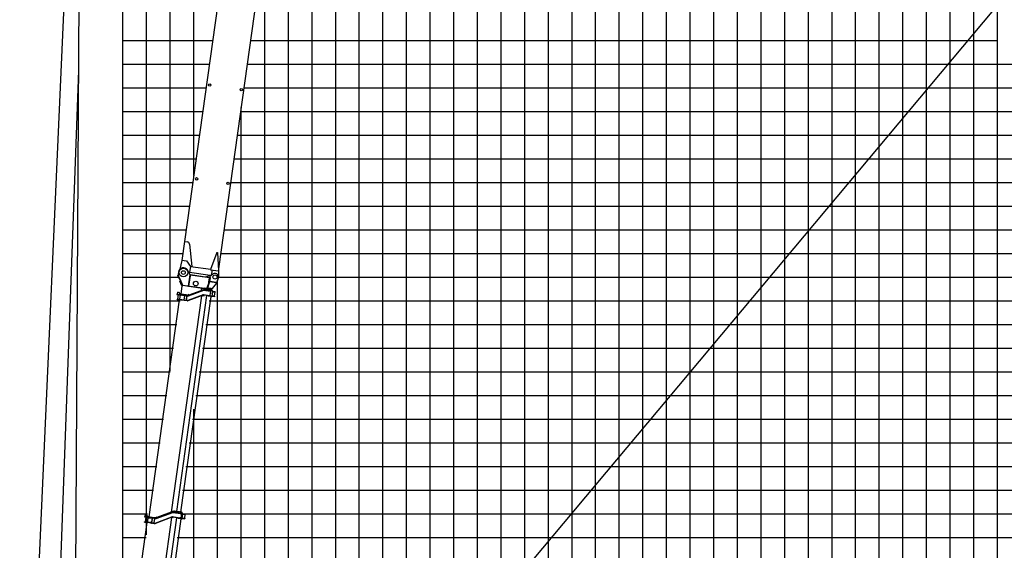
# Model space of a CAD drawing. Extents: x -435160 to 60202, y -141577 to 51651.
# Tile 33 of 41: x -67564 to -25906, y -92751 to -70327. Entities that reach past the tile are written whole.
import ezdxf

# ---------------------------------------------------------------- set-up
doc = ezdxf.new("R2010")
doc.units = 0
doc.layers.get('0').update_dxf_attribs({"linetype": 'CONTINUOUS'})

msp = doc.modelspace()

# ---------------------------------------------------------------- linework, layer by layer
at = {"color": 252, "linetype": 'Continuous'}
for p, q in [((-26195.598487, -118208.801041), (-26195.598487, 31791.198959)), ((-29195.598487, -118208.801041), (-29195.598487, 23791.198959)), ((-28195.598487, -118208.801041), (-28195.598487, 23791.198959)), ((-27195.598487, -118208.801041), (-27195.598487, 23791.198959)), ((-30195.598487, -118208.801041), (-30195.598487, 19037.277001)), ((-31195.598487, -118208.801041), (-31195.598487, 18487.123078)), ((-32195.598487, -118208.801041), (-32195.598487, 15093.760379)), ((-34195.598487, -118208.801041), (-34195.598487, 8938.375149)), ((-35195.598487, -118208.801041), (-35195.598487, 5860.807139)), ((-36195.598487, -118208.801041), (-36195.598487, 2783.114524)), ((-37195.598487, -118208.801041), (-37195.598487, -332.910237)), ((-38195.598487, -118208.801041), (-38195.598487, -3668.523525)), ((-39195.598487, -118208.801041), (-39195.598487, -7004.136813)), ((-40195.598487, -118208.801041), (-40195.598487, -10195.414041)), ((-41195.598487, -118208.801041), (-41195.598487, -13273.106655)), ((-42195.598487, -118208.801041), (-42195.598487, -16350.79927)), ((-44195.598487, -118208.801041), (-44195.598487, -22506.293135)), ((-45195.598487, -118208.801041), (-45195.598487, -25583.985749)), ((-46195.598487, -118208.801041), (-46195.598487, -28661.721768)), ((-47195.598487, -118208.801041), (-47195.598487, -31739.414383)), ((-48195.598487, -118208.801041), (-48195.598487, -34817.00915)), ((-49195.598487, -118208.801041), (-49195.598487, -37894.701765)), ((-50195.598487, -118208.801041), (-50195.598487, -40972.394379)), ((-51195.598487, -118208.801041), (-51195.598487, -44050.058001)), ((-52195.598487, -118208.801041), (-52195.598487, -47127.745288)), ((-54195.598487, -118208.801041), (-54195.598487, -51989.292334)), ((-55195.598487, -118208.801041), (-55195.598487, -54048.888898)), ((-56195.598487, -118208.801041), (-56195.598487, -59813.107548)), ((-62195.598487, -92093.930651), (-62195.598487, -60208.801041)), ((-61195.598487, -85186.936252), (-61195.598487, -60208.801041)), ((-60195.598487, -76907.430933), (-60195.598487, -60208.801041)), ((-57195.598487, -118208.801041), (-57195.598487, -66928.477685)), ((-63195.598487, -71208.801041), (-59394.704625, -71208.801041)), ((-57797.15867, -71208.801041), (-26195.598487, -71208.801041)), ((-63195.598487, -72208.801041), (-59535.249159, -72208.801041)), ((-57937.703203, -72208.801041), (46804.401513, -72208.801041)), ((-63195.598487, -73208.801041), (-59675.789985, -73208.801041)), ((-58078.244029, -73208.801041), (46804.401513, -73208.801041)), ((-58195.598487, -115983.800512), (-58195.598487, -74043.821446)), ((-63195.598487, -74208.801041), (-59816.330812, -74208.801041)), ((-58218.784856, -74208.801041), (46804.401513, -74208.801041)), ((-63195.598487, -75208.801041), (-59956.871638, -75208.801041)), ((-58359.325683, -75208.801041), (46804.401513, -75208.801041)), ((-63195.598487, -76208.801041), (-60097.412465, -76208.801041)), ((-58499.866509, -76208.801041), (46804.401513, -76208.801041)), ((-63195.598487, -77208.801041), (-60237.953291, -77208.801041)), ((-58640.407336, -77208.801041), (46804.401513, -77208.801041)), ((-63195.598487, -79208.801041), (-60519.034944, -79208.801041)), ((-58921.488989, -79208.801041), (46804.401513, -79208.801041)), ((-63195.598487, -80208.801041), (-60659.575771, -80208.801041)), ((-59062.029815, -80208.801041), (46804.401513, -80208.801041)), ((-63195.598487, -81208.801041), (-60800.116597, -81208.801041)), ((-59144.401843, -81208.801041), (46804.401513, -81208.801041)), ((-59195.598487, -115983.800512), (-59195.598487, -81340.560155)), ((-63195.598487, -82208.801041), (-60777.048879, -82208.801041)), ((-59552.127529, -82208.801041), (46804.401513, -82208.801041)), ((-63195.598487, -83208.801041), (-60917.589714, -83208.801041)), ((-59692.668363, -83208.801041), (46804.401513, -83208.801041)), ((-63195.598487, -84208.801041), (-61058.130548, -84208.801041)), ((-59833.209198, -84208.801041), (46804.401513, -84208.801041)), ((-63195.598487, -85208.801041), (-61198.671383, -85208.801041)), ((-59973.750033, -85208.801041), (46804.401513, -85208.801041)), ((-63195.598487, -86208.801041), (-61339.212218, -86208.801041)), ((-60114.290867, -86208.801041), (46804.401513, -86208.801041)), ((-60195.598487, -113972.648951), (-60195.598487, -86787.334819)), ((-63195.598487, -87208.801041), (-61479.753052, -87208.801041)), ((-60254.831702, -87208.801041), (46804.401513, -87208.801041)), ((-63195.598487, -89208.801041), (-61760.834722, -89208.801041)), ((-60535.913371, -89208.801041), (46804.401513, -89208.801041)), ((-63195.598487, -90208.801041), (-61901.375557, -90208.801041)), ((-60676.454206, -90208.801041), (46804.401513, -90208.801041)), ((-63195.598487, -91208.801041), (-62162.086115, -91208.801041)), ((-60759.436586, -91208.801041), (46804.401513, -91208.801041)), ((-63195.598487, -92208.801041), (-62211.742468, -92208.801041)), ((-60899.977421, -92208.801041), (46804.401513, -92208.801041))]:
    msp.add_line(p, q, dxfattribs=at)
at = {"color": 14, "linetype": 'Continuous'}
for p, q in [((-33195.598487, -118208.801041), (-33195.598487, 12016.067764)), ((-43195.598487, -118208.801041), (-43195.598487, -19428.60052)), ((-53195.598487, -118208.801041), (-53195.598487, -49777.203457)), ((-63195.598487, -99209.300373), (-63195.598487, -58604.503245)), ((-63195.598487, -78208.801041), (-60378.494118, -78208.801041)), ((-58780.948162, -78208.801041), (46804.401513, -78208.801041)), ((-63195.598487, -88208.801041), (-61620.293887, -88208.801041)), ((-60395.372537, -88208.801041), (46804.401513, -88208.801041))]:
    msp.add_line(p, q, dxfattribs=at)
at = {"color": 151, "linetype": 'Continuous'}
for p, q in [((-64998.459046, -59566.779867), (-65312.846123, -113536.022188)), ((-65249.123199, -59646.370728), (-67564.382553, -111665.273236)), ((-25003.494936, -68288.319422), (-61001.073212, -111188.562826)), ((-65073.662405, -72476.560828), (-66577.749033, -113737.67265)), ((-61136.21124, -91137.728606), (-59852.10928, -82000.868401)), ((-60922.62985, -91112.554557), (-59640.149725, -81987.234303)), ((-60914.195591, -81934.40728), (-60548.643778, -81985.782237)), ((-60911.968855, -81918.563229), (-60882.260813, -81922.738422)), ((-60890.622273, -81852.894515), (-60898.415933, -81908.34929)), ((-60898.415933, -81908.34929), (-60888.203372, -81921.90325)), ((-60877.069524, -81842.681804), (-60890.622273, -81852.894515)), ((-60859.730847, -81942.061801), (-60887.565467, -82140.115414)), ((-60855.125229, -81942.709078), (-60882.959849, -82140.762692)), ((-60882.260813, -81922.738422), (-60546.417042, -81969.938186)), ((-60877.069524, -81842.681804), (-60844.390202, -81847.274583)), ((-60844.390202, -81847.274583), (-60793.324504, -81915.041053)), ((-60829.197428, -81948.372143), (-60828.919151, -81946.392102)), ((-60829.197428, -81948.372143), (-60779.684024, -81955.330798)), ((-60770.884998, -81956.567421), (-60797.327887, -82144.718354)), ((-60796.107966, -81934.846415), (-60793.324504, -81915.041053)), ((-60783.357549, -82131.534343), (-60761.089853, -81973.091452)), ((-60779.711887, -81955.52905), (-60779.377716, -81953.151297)), ((-60779.684024, -81955.330798), (-60730.170621, -81962.289453)), ((-60771.580863, -81961.518761), (-60573.412398, -81989.369523)), ((-60771.003322, -81964.592917), (-60761.100642, -81965.984648)), ((-60768.379985, -81938.743328), (-60766.431528, -81924.879338)), ((-60506.981769, -81961.342623), (-60766.431528, -81924.879338)), ((-60759.698122, -81963.188772), (-60761.089853, -81973.091452)), ((-60749.332938, -91136.909849), (-59468.940409, -82026.443617)), ((-60730.170621, -81962.289453), (-60729.892344, -81960.309412)), ((-60600.272876, -82180.491755), (-60572.438256, -81982.438141)), ((-60548.643778, -81985.782237), (-60524.098617, -81989.231834)), ((-60521.871881, -81973.387783), (-60546.417042, -81969.938186)), ((-60524.098617, -81989.231834), (-60473.5263, -81996.33931)), ((-60521.871881, -81973.387783), (-60471.299564, -81980.495259)), ((-60510.346557, -82172.933524), (-60487.243855, -82008.549262)), ((-60506.981769, -81961.342623), (-60457.468366, -81968.301278)), ((-60503.326202, -82185.028011), (-60477.161762, -81998.858347)), ((-60499.159389, -81992.736814), (-60487.243855, -82008.549262)), ((-60487.342546, -82008.418272), (-60485.688507, -81996.649174)), ((-60485.688507, -81996.649174), (-60483.428981, -81994.947579)), ((-60485.688507, -81996.649174), (-60455.980465, -82000.824367)), ((-60471.29592, -81980.495771), (-60445.597552, -81984.107441)), ((-60446.51542, -81994.076719), (-60466.354629, -81991.2885)), ((-60458.805392, -82190.83878), (-59810.068753, -81949.790343)), ((-59807.282667, -81957.288402), (-60456.019326, -82198.336836)), ((-60447.628702, -82001.99813), (-60455.980465, -82000.824367)), ((-59803.800069, -81966.66316), (-60452.536727, -82207.711595)), ((-60401.329257, -81946.605086), (-60448.313311, -81963.706722)), ((-60448.313311, -81963.706722), (-60440.853, -81984.204742)), ((-60393.804836, -81967.278516), (-60440.047028, -81984.109686)), ((-60435.870808, -81983.058352), (-59787.247465, -81742.97399)), ((-60432.399759, -81992.436395), (-59783.776416, -81752.352033)), ((-60431.927124, -81992.50282), (-59783.303761, -81752.41846)), ((-60429.148969, -82000.004712), (-59780.525795, -81759.921558)), ((-60401.329257, -81946.605086), (-60393.804836, -81967.278516)), ((-60398.936813, -81953.176321), (-59738.297172, -81711.776643)), ((-60385.390392, -81947.630931), (-60385.478733, -81948.259514)), ((-60384.214211, -81947.796233), (-60385.390392, -81947.630931)), ((-59852.10928, -82000.868401), (-59809.436646, -81984.648694)), ((-59809.436646, -81984.648694), (-59758.243641, -81991.843402)), ((-59529.611309, -82002.769464), (-59794.04986, -81965.60505)), ((-59528.219578, -81992.866784), (-59792.658129, -81955.702369)), ((-59791.544675, -81947.779729), (-59535.118204, -81983.818119)), ((-59774.69047, -81759.292012), (-59508.814625, -81796.658425)), ((-59472.549786, -81793.67601), (-59774.050882, -81751.302795)), ((-59498.297361, -81779.959149), (-59772.659151, -81741.400114)), ((-59603.268853, -81724.813265), (-59714.178401, -81709.225944)), ((-59605.993097, -81744.626949), (-59606.052315, -81744.618626)), ((-59597.947243, -81715.462893), (-59604.905898, -81764.976296)), ((-59599.338974, -81725.365573), (-59603.209635, -81724.821587)), ((-59452.460524, -81735.909718), (-59597.947243, -81715.462893)), ((-59586.652279, -81995.184317), (-59586.599082, -81995.191794)), ((-59576.10182, -82009.903807), (-59585.342477, -81996.416195)), ((-59445.973973, -82029.671339), (-59573.107143, -82011.803937)), ((-59536.342936, -81992.532538), (-59535.006757, -81983.025133)), ((-59507.978898, -81987.6323), (-59535.118204, -81983.818119)), ((-59528.080438, -81991.876753), (-59529.750446, -82003.759475)), ((-59502.472002, -82006.583645), (-59529.611309, -82002.769464)), ((-59501.080271, -81996.680964), (-59528.219578, -81992.866784)), ((-59492.747057, -81799.926159), (-59518.772357, -81985.105793)), ((-59508.814625, -81796.658425), (-59481.675318, -81800.472606)), ((-59507.978898, -81987.6323), (-59498.819651, -81988.919548)), ((-59498.819651, -81988.919548), (-59503.947612, -81996.277986)), ((-59492.79538, -82007.943606), (-59502.472002, -82006.583645)), ((-59488.182129, -81998.49368), (-59501.080271, -81996.680964)), ((-59498.819651, -81988.919548), (-59486.642174, -81902.272301)), ((-59498.297361, -81779.959149), (-59471.158055, -81783.77333)), ((-59492.79538, -82007.943606), (-59488.460406, -82000.473721)), ((-59488.460406, -82000.473721), (-59488.182129, -81998.49368)), ((-59484.971827, -81890.387163), (-59472.516071, -81801.759854)), ((-59481.675318, -81800.472606), (-59472.516071, -81801.759854)), ((-59472.516071, -81801.759854), (-59475.417127, -81793.273032)), ((-59459.651643, -81795.488726), (-59472.549786, -81793.67601)), ((-59461.481432, -81785.13329), (-59471.158055, -81783.77333)), ((-59461.481432, -81785.13329), (-59459.373364, -81793.508665)), ((-59459.651643, -81795.488726), (-59459.373364, -81793.508665)), ((-59408.802863, -81785.972639), (-59449.754143, -81737.431543)), ((-59442.544035, -82028.711109), (-59442.609294, -82028.701938)), ((-59438.104914, -81748.025543), (-59441.180151, -81747.593346)), ((-59407.682912, -81790.037707), (-59440.754702, -82025.355722)), ((-59439.362971, -82015.453041), (-59326.87349, -82031.262407)), ((-59437.136235, -81999.60899), (-59324.646753, -82015.418355)), ((-59435.187778, -81985.744999), (-59323.283367, -82001.472138)), ((-59412.920082, -81827.302108), (-59301.015671, -81843.029247)), ((-59410.971622, -81813.438098), (-59298.482141, -81829.247463)), ((-59408.744889, -81797.594066), (-59287.69452, -81814.606586)), ((-59319.08875, -82002.061653), (-59334.900009, -82013.977354)), ((-59318.312602, -82032.465561), (-59326.87349, -82031.262407)), ((-59316.085866, -82016.621509), (-59324.646753, -82015.418355)), ((-59323.283367, -82001.472138), (-59319.08875, -82002.061653)), ((-59318.340456, -82017.314233), (-59320.288913, -82031.178223)), ((-59319.961406, -82000.929424), (-59297.971987, -81844.466574)), ((-59319.08875, -82002.061653), (-59296.821053, -81843.618762)), ((-59316.085866, -82016.621509), (-59318.312602, -82032.465561)), ((-59296.821053, -81843.618762), (-59308.735396, -81827.806462)), ((-59301.015671, -81843.029247), (-59296.821053, -81843.618762)), ((-59298.482141, -81829.247463), (-59289.921254, -81830.450617)), ((-59291.897567, -81829.1633), (-59289.949107, -81815.299289)), ((-59289.921254, -81830.450617), (-59287.69452, -81814.606586)), ((-62089.967718, -91342.328671), (-60799.833072, -82162.543674)), ((-60898.859879, -82148.626364), (-60897.468148, -82138.723683)), ((-60898.859879, -82148.626364), (-60750.319669, -82169.502329)), ((-60897.468148, -82138.723683), (-60748.927938, -82159.599649)), ((-60856.753771, -82144.445716), (-60855.640317, -82136.523076)), ((-60855.640317, -82136.523076), (-60806.126914, -82143.481731)), ((-60807.351645, -82152.19615), (-60806.015467, -82142.688744)), ((-60806.126914, -82143.481731), (-60756.61351, -82150.440386)), ((-60796.632021, -82139.767014), (-60598.463556, -82167.617775)), ((-60795.229501, -82136.971137), (-60785.326821, -82138.362868)), ((-60783.357549, -82131.534343), (-60784.74928, -82141.437024)), ((-60757.726965, -82158.363026), (-60756.61351, -82150.440386)), ((-60750.458806, -82170.49234), (-60748.788628, -82158.60841)), ((-60467.16004, -82209.29782), (-60750.319669, -82169.502329)), ((-60748.927938, -82159.599649), (-60465.768309, -82199.395139)), ((-60532.93538, -82189.955423), (-60510.346557, -82172.933524)), ((-60512.131396, -82184.800107), (-60510.477527, -82173.032217)), ((-60512.131396, -82184.800107), (-60505.32223, -82193.836198)), ((-60512.131396, -82184.800107), (-60482.423354, -82188.9753)), ((-60464.654855, -82191.472499), (-60482.423354, -82188.9753))]:
    msp.add_line(p, q, dxfattribs=at)
at = {"color": 41, "linetype": 'Continuous'}
for p, q in [((-57507.05776, -69144.599313), (-59153.400397, -80858.936547)), ((-59177.347823, -69662.200561), (-60587.829583, -79698.300356)), ((-60597.431758, -79701.980273), (-60709.449786, -80499.030008)), ((-60597.431758, -79701.980273), (-60467.694555, -79720.213647)), ((-60382.213521, -79808.399919), (-60281.486025, -80750.298817)), ((-59227.600391, -80165.978393), (-59485.496164, -80887.176065)), ((-59227.70464, -80166.169857), (-59197.997807, -80170.34488)), ((-59198.010748, -80170.102267), (-59149.922908, -80934.11774)), ((-60709.392253, -80498.549429), (-60788.583277, -80873.109849)), ((-60708.063492, -80489.16601), (-60504.769149, -80517.737165)), ((-60504.822022, -80518.181525), (-60336.465047, -80753.910155)), ((-60340.167393, -80752.898716), (-60374.960666, -81000.465729)), ((-60340.167393, -80752.898716), (-59480.746244, -80873.682474)), ((-60384.932258, -80999.559974), (-60402.547107, -81018.21904)), ((-60384.860928, -80999.074337), (-59503.54799, -81122.934786)), ((-59483.605111, -80873.280687), (-59486.25538, -80892.13833)), ((-59486.25538, -80892.13833), (-59149.566902, -80939.456807)), ((-59444.120491, -81131.18816), (-59411.991079, -80902.575497)), ((-59149.559246, -80939.402439), (-59152.524666, -81200.470168))]:
    msp.add_line(p, q, dxfattribs=at)
at = {"color": 102, "linetype": 'Continuous'}
for p, q in [((-60868.74949, -81134.331391), (-60854.085812, -81127.932225)), ((-60813.508694, -81260.91737), (-60868.74949, -81134.331391)), ((-60842.387432, -80985.164317), (-60860.479935, -81113.899166)), ((-60860.479935, -81113.899166), (-60854.313113, -81128.032163)), ((-60854.164625, -81127.966752), (-60856.634573, -81122.464474)), ((-60798.844843, -81254.516976), (-60854.085812, -81127.932225)), ((-60814.721784, -81215.834699), (-60850.765362, -81135.539899)), ((-60810.001193, -81228.952096), (-60809.86647, -81227.993497)), ((-60809.488376, -81230.127425), (-60808.978269, -81230.199116)), ((-60808.112987, -81232.339894), (-60808.549378, -81232.278563)), ((-60354.212053, -81104.264271), (-60460.317362, -80913.892138)), ((-60421.293421, -81581.573005), (-60354.212053, -81104.264271)), ((-60344.309372, -81105.656002), (-60373.535723, -81313.612296)), ((-60364.726797, -81294.043581), (-60341.708189, -81130.257679)), ((-60344.309372, -81105.656002), (-60354.212053, -81104.264271)), ((-60346.814555, -81123.481303), (-60341.708189, -81130.257679)), ((-59531.823439, -81238.020834), (-60346.814555, -81123.481303)), ((-60339.759732, -81116.393688), (-60346.536108, -81121.500053)), ((-59538.601023, -81243.12703), (-60341.708189, -81130.257679)), ((-59536.652566, -81229.263039), (-60339.759732, -81116.393688)), ((-59705.586468, -81195.422652), (-59504.909956, -81132.741415)), ((-59705.586468, -81195.422652), (-59697.075518, -81206.717064)), ((-59529.318256, -81220.195534), (-59554.698489, -81400.785275)), ((-59540.612668, -81228.706483), (-59529.318256, -81220.195534)), ((-59531.544993, -81236.039585), (-59536.652566, -81229.263039)), ((-59507.532854, -81223.257272), (-59532.902215, -81403.769654)), ((-59529.318256, -81220.195534), (-59507.532854, -81223.257272)), ((-59505.445257, -81208.403251), (-59522.386875, -81221.169676)), ((-59515.642395, -81388.7391), (-59492.678833, -81225.344869)), ((-59507.532854, -81223.257272), (-59493.615544, -81124.230465)), ((-59507.532854, -81223.257272), (-59492.678833, -81225.344869)), ((-59495.007275, -81134.133146), (-59504.909956, -81132.741415)), ((-59504.909956, -81132.741415), (-59496.399006, -81144.035827)), ((-59493.615544, -81124.230465), (-59444.10214, -81131.189121)), ((-60806.974662, -81275.893377), (-60813.508694, -81260.91737)), ((-60802.814435, -81285.595106), (-60767.714595, -81366.368682)), ((-60792.309624, -81269.49315), (-60798.844843, -81254.516976)), ((-60680.453785, -81525.815485), (-60792.309624, -81269.49315)), ((-60788.018135, -81277.313739), (-60703.666081, -81472.622709)), ((-60767.69615, -81366.360166), (-60787.859651, -81375.159362)), ((-60715.329911, -81541.361984), (-60787.859651, -81375.159362)), ((-60754.728597, -81395.615148), (-60754.896756, -81395.688883)), ((-60748.328389, -81410.280184), (-60748.497759, -81410.353769)), ((-60748.328389, -81410.280184), (-60748.496381, -81410.35273)), ((-60737.713516, -81928.915391), (-60688.59367, -81579.409525)), ((-60688.677597, -81580.006697), (-60710.462999, -81576.944958)), ((-60672.784618, -81581.885294), (-60688.628669, -81579.658558)), ((-60677.814273, -81532.479387), (-60668.103658, -81554.963961)), ((-60677.814273, -81532.479387), (-60668.102619, -81554.965339)), ((-60672.59703, -81554.333691), (-60668.983859, -81554.841489)), ((-59747.445017, -81694.453603), (-60670.37559, -81564.74417)), ((-59746.053286, -81684.550922), (-60668.983859, -81554.841489)), ((-60420.764724, -81577.811135), (-60437.036043, -81587.439629)), ((-60437.034665, -81587.43859), (-60433.981415, -81585.632807)), ((-60421.293421, -81581.573005), (-60414.484233, -81590.609079)), ((-60412.504192, -81590.887356), (-60373.535723, -81313.612296)), ((-60411.93931, -81586.868016), (-60406.496563, -81591.250914)), ((-60402.815769, -81586.944674), (-60411.77316, -81585.685794)), ((-60410.498651, -81576.617197), (-60407.315711, -81580.607308)), ((-60410.264885, -81574.953863), (-60405.492009, -81584.103139)), ((-60397.853464, -81592.465622), (-60406.496563, -81591.250914)), ((-60405.492009, -81584.103139), (-60368.051355, -81317.699045)), ((-60405.492009, -81584.103139), (-60397.583913, -81592.503505)), ((-60399.162818, -81590.827029), (-60397.619931, -81592.759787)), ((-60373.535723, -81313.612296), (-60383.438404, -81312.220565)), ((-60371.262902, -81293.124991), (-60364.132061, -81294.127165)), ((-60368.051355, -81317.699045), (-60364.726797, -81294.043581)), ((-59568.33253, -81430.092196), (-59645.75016, -81667.388819)), ((-59604.11056, -81556.976345), (-59639.249567, -81664.683196)), ((-59566.552266, -81441.519269), (-59634.760974, -81651.199626)), ((-59545.631881, -81448.323966), (-59618.171592, -81671.322658)), ((-59542.767164, -81448.561388), (-59612.707967, -81656.313196)), ((-59568.33253, -81430.092196), (-59562.183016, -81428.086726)), ((-59568.33253, -81430.092196), (-59568.091316, -81429.349479)), ((-59568.092524, -81429.349309), (-59561.971988, -81427.435922)), ((-59566.552266, -81441.519269), (-59562.662871, -81429.562626)), ((-59562.662871, -81429.562626), (-59558.148078, -81415.6821)), ((-59562.274812, -81406.820852), (-59562.127948, -81406.188155)), ((-59562.274812, -81406.820852), (-59556.470976, -81408.29231)), ((-59562.127948, -81406.188155), (-59560.792269, -81401.025947)), ((-59562.127948, -81406.188155), (-59556.311695, -81407.658914)), ((-59560.792269, -81401.025947), (-59538.601023, -81243.12703)), ((-59554.910399, -81402.196517), (-59560.792269, -81401.025947)), ((-59555.497258, -81405.50397), (-59557.113699, -81410.795582)), ((-59540.938819, -81435.552039), (-59556.883299, -81482.912545)), ((-59555.978096, -81406.776333), (-59556.624636, -81408.894465)), ((-59556.470976, -81408.29231), (-59556.311695, -81407.658914)), ((-59556.311695, -81407.658914), (-59554.931503, -81402.329151)), ((-59555.846314, -81406.645702), (-59556.202333, -81408.07367)), ((-59555.345584, -81404.714173), (-59555.978096, -81406.776333)), ((-59555.745912, -81405.475184), (-59555.095824, -81403.323034)), ((-59545.631881, -81448.323966), (-59541.742654, -81436.368512)), ((-59540.938819, -81435.552039), (-59542.767164, -81448.561388)), ((-59540.637478, -81435.37249), (-59539.771926, -81432.695903)), ((-59538.72523, -81432.247612), (-59539.771926, -81432.695903)), ((-59531.823439, -81238.020834), (-59538.601023, -81243.12703)), ((-59235.503592, -81443.257455), (-59532.584012, -81401.505525)), ((-59529.80055, -81381.700163), (-59521.2896, -81392.994575)), ((-59521.2896, -81392.994575), (-59515.642395, -81388.7391)), ((-59512.778651, -81404.288987), (-59521.2896, -81392.994575)), ((-59233.415995, -81428.403434), (-59515.642395, -81388.7391)), ((-59244.986394, -81478.593855), (-59422.498146, -81690.61299)), ((-59250.357613, -81441.169858), (-59233.415995, -81428.403434)), ((-59247.799329, -81458.893205), (-59247.633008, -81457.709775)), ((-59247.799329, -81458.893205), (-59247.696195, -81473.82461)), ((-59244.986394, -81478.593855), (-59247.696195, -81473.82461)), ((-59247.633008, -81457.709775), (-59243.157876, -81465.583278)), ((-59247.6318, -81457.709945), (-59244.921615, -81458.090837)), ((-59246.154524, -81460.31146), (-59242.947346, -81464.33087)), ((-59244.986394, -81478.593855), (-59243.157876, -81465.583278)), ((-59244.921615, -81458.090837), (-59244.538221, -81462.335888)), ((-59243.588169, -81468.890559), (-59243.630319, -81468.953647)), ((-59243.523949, -81468.43361), (-59243.588169, -81468.890559)), ((-59243.523779, -81468.432401), (-59243.567972, -81468.510026)), ((-59243.549284, -81468.377053), (-59243.523779, -81468.432401)), ((-59242.947346, -81464.33087), (-59243.523779, -81468.432401)), ((-59240.903783, -81434.045887), (-59230.070958, -81429.275419)), ((-59237.730328, -81459.101506), (-59235.503592, -81443.257455)), ((-59233.415995, -81428.403434), (-59228.206007, -81424.478507)), ((-59229.922488, -81428.894414), (-59233.415995, -81428.403434)), ((-59230.070958, -81429.275419), (-59229.922488, -81428.894414)), ((-59228.206007, -81424.478507), (-59229.922488, -81428.894414)), ((-59162.705278, -81255.906556), (-59228.206007, -81424.478507)), ((-59868.666451, -81759.413963), (-59859.45334, -81693.859273)), ((-59736.456842, -81711.145304), (-59859.45334, -81693.859273)), ((-59741.745241, -81653.89759), (-59747.445017, -81694.453603)), ((-59747.445017, -81694.453603), (-59442.443185, -81737.318815)), ((-59741.878093, -81654.84288), (-59436.876261, -81697.708092)), ((-59741.745241, -81653.89759), (-59645.75016, -81667.388819)), ((-59652.838886, -81707.749628), (-59650.244454, -81714.172974)), ((-59650.763708, -81718.139551), (-59649.371977, -81708.23687)), ((-59650.675887, -81713.102755), (-59650.067843, -81713.18821)), ((-59648.367449, -81708.378047), (-59644.740248, -81718.986093)), ((-59645.75016, -81667.388819), (-59639.249567, -81664.683196)), ((-59634.242365, -81651.886386), (-59639.803855, -81669.188479)), ((-59639.656365, -81669.209207), (-59639.76442, -81669.065813)), ((-59634.760974, -81651.199626), (-59620.074049, -81670.702734)), ((-59620.074049, -81670.702734), (-59618.171592, -81671.322658)), ((-59618.453616, -81672.189059), (-59618.171592, -81671.322658)), ((-59618.094584, -81672.239518), (-59612.857535, -81656.210824)), ((-59613.249008, -81657.224547), (-59613.295049, -81657.552148)), ((-59612.934932, -81656.112415), (-59613.249008, -81657.224547)), ((-59613.21671, -81657.310458), (-59613.249008, -81657.224547)), ((-59612.549298, -81654.350861), (-59612.989642, -81656.04557)), ((-59612.436824, -81654.383916), (-59612.989642, -81656.04557)), ((-59612.180942, -81657.062799), (-59612.989642, -81656.04557)), ((-59612.707967, -81656.313196), (-59612.265577, -81653.165431)), ((-59600.501616, -81673.696303), (-59612.707967, -81656.313196)), ((-59612.549298, -81654.350861), (-59612.346612, -81653.742025)), ((-59600.501616, -81673.696303), (-59438.336743, -81696.48709)), ((-59600.501616, -81673.696303), (-59588.259976, -81675.514141)), ((-59596.942241, -81674.762347), (-59598.559859, -81673.984003)), ((-59596.771631, -81674.250106), (-59596.942241, -81674.762347)), ((-59558.297367, -81680.19353), (-59596.942241, -81674.762347)), ((-59462.642689, -81693.1685), (-59588.259976, -81675.514141)), ((-59557.68847, -81680.729044), (-59558.932711, -81679.635819)), ((-59556.969584, -81679.911719), (-59557.68847, -81680.729044)), ((-59448.544669, -81695.618266), (-59557.336351, -81680.328592)), ((-59464.687286, -81693.349569), (-59465.041841, -81693.749678)), ((-59462.31195, -81693.6834), (-59462.666505, -81694.08351)), ((-59438.336743, -81696.48709), (-59462.642689, -81693.1685)), ((-59447.935773, -81696.153779), (-59449.251125, -81694.996313)), ((-59447.168504, -81695.281615), (-59447.935773, -81696.153779)), ((-59446.716931, -81695.875137), (-59447.583654, -81695.753328)), ((-59446.716931, -81695.875137), (-59446.088353, -81695.428492)), ((-59445.264634, -81695.540562), (-59446.041548, -81696.419995)), ((-59436.876261, -81697.708092), (-59442.443185, -81737.318815)), ((-59438.336743, -81696.48709), (-59422.498146, -81690.61299)), ((-59437.803496, -81704.314479), (-59437.023142, -81703.72644)), ((-59433.163158, -81694.706889), (-59423.139295, -81691.377136)), ((-59422.497977, -81690.611782), (-59423.139295, -81691.377136)), ((-59423.139295, -81691.377136), (-59423.061146, -81690.821081))]:
    msp.add_line(p, q, dxfattribs=at)
at = {"color": 130, "linetype": 'Continuous'}
for p, q in [((-61791.194963, -91390.852998), (-61089.568572, -91134.475934)), ((-61787.076407, -91402.123029), (-61085.450166, -91145.747177)), ((-61783.644511, -91411.516534), (-61082.01812, -91155.13947)), ((-61038.302793, -91102.187624), (-61759.04856, -91363.819928)), ((-61072.370547, -91154.118699), (-60758.1756, -91198.275919)), ((-60711.265623, -91194.77041), (-61070.978816, -91144.216018)), ((-60750.210864, -91177.179568), (-61069.308805, -91132.333277)), ((-60699.038669, -91143.978248), (-61014.284067, -91099.673396)), ((-60942.058388, -91150.217156), (-60940.666657, -91140.314476)), ((-60888.677583, -91147.621064), (-60940.666657, -91140.314476)), ((-60890.069314, -91157.523744), (-60888.677583, -91147.621064)), ((-60756.64473, -91187.383208), (-60758.31491, -91199.267157)), ((-60758.1756, -91198.275919), (-60729.226698, -91202.344422)), ((-60752.048046, -91190.251799), (-60750.043864, -91175.991305)), ((-60750.210864, -91177.179568), (-60723.071577, -91180.993746)), ((-60720.792743, -91203.529737), (-60733.387976, -91293.149472)), ((-60729.226698, -91202.344422), (-60720.792743, -91203.529737)), ((-60724.420047, -91192.921677), (-60720.792743, -91203.529737)), ((-60713.623409, -91182.321599), (-60723.071577, -91180.993746)), ((-60679.402755, -91190.665153), (-60720.352807, -91142.12423)), ((-60713.623409, -91182.321599), (-60710.987344, -91192.79035)), ((-60711.265623, -91194.77041), (-60710.987344, -91192.79035)), ((-60678.281595, -91194.73039), (-60709.961652, -91420.145705)), ((-60699.038669, -91143.978248), (-60690.905696, -91145.121263)), ((-60694.749607, -91172.47211), (-60690.905696, -91145.121263)), ((-60682.962037, -91228.033462), (-60561.79442, -91245.06246)), ((-60680.596164, -91211.1994), (-60558.843477, -91228.310624)), ((-60678.492168, -91192.308111), (-60678.339865, -91192.329516)), ((-60678.435648, -91192.493562), (-60678.339865, -91192.329516)), ((-60678.339865, -91192.329516), (-60547.638265, -91210.698428)), ((-60557.599803, -91245.651975), (-60572.067992, -91226.45204)), ((-60558.843477, -91228.310624), (-60550.28259, -91229.513778)), ((-60550.28259, -91229.513778), (-60547.638265, -91210.698428)), ((-63458.172533, -100768.649208), (-62167.20267, -91582.921335)), ((-62406.889394, -100513.200103), (-61122.081201, -91371.31479)), ((-62290.290313, -91560.573357), (-62288.620133, -91548.689407)), ((-62290.290313, -91560.573357), (-62235.82557, -91568.227878)), ((-62288.620133, -91548.689407), (-62234.155389, -91556.343928)), ((-62279.755869, -91341.910961), (-62125.370998, -91363.60834)), ((-62277.529133, -91326.066909), (-62247.821091, -91330.242102)), ((-62255.191335, -91260.537523), (-62262.985165, -91315.993505)), ((-62262.985165, -91315.993505), (-62252.772431, -91329.546237)), ((-62241.638583, -91250.324791), (-62255.191335, -91260.537523)), ((-62226.280986, -91349.425134), (-62254.950781, -91553.421326)), ((-62247.821091, -91330.242102), (-62123.144261, -91347.764288)), ((-62241.638583, -91250.324791), (-62208.959262, -91254.917571)), ((-62235.992569, -91569.41614), (-62233.988387, -91555.155646)), ((-62166.707473, -91577.941793), (-62235.82557, -91568.227878)), ((-62165.61149, -91565.977145), (-62234.155389, -91556.343928)), ((-62224.535569, -91557.695905), (-62223.143838, -91547.793225)), ((-62223.143838, -91547.793225), (-62173.630434, -91554.75188)), ((-62208.959262, -91254.917571), (-62157.893563, -91322.684041)), ((-62196.700949, -91359.642292), (-62195.865943, -91353.700921)), ((-62196.700949, -91359.642292), (-62147.187545, -91366.600947)), ((-62195.94217, -100506.769123), (-60913.461831, -91381.447344)), ((-62175.161475, -91565.645799), (-62173.491125, -91553.760641)), ((-62173.630434, -91554.75188), (-62163.645561, -91556.155162)), ((-62167.403338, -91582.893133), (-62158.774503, -91521.49578)), ((-62167.403338, -91582.893133), (-62159.480718, -91584.006584)), ((-62167.28167, -91577.861094), (-62165.61149, -91565.977145)), ((-62165.61149, -91565.977145), (-62165.037293, -91566.057843)), ((-62137.992035, -91367.893292), (-62164.434924, -91556.044225)), ((-62160.677026, -91342.489402), (-62157.893563, -91322.684041)), ((-62159.480718, -91584.006584), (-62151.559287, -91585.119869)), ((-62155.385807, -91518.943295), (-62158.774503, -91521.49578)), ((-62158.774503, -91521.49578), (-62150.851883, -91522.609231)), ((-62137.002004, -91368.032431), (-62158.545803, -91521.324522)), ((-62155.385807, -91518.943295), (-62150.434467, -91519.63916)), ((-62151.559287, -91585.119869), (-62142.930452, -91523.722516)), ((-62150.453629, -91580.226121), (-62150.863421, -91580.168529)), ((-62150.851883, -91522.609231), (-62142.930452, -91523.722516)), ((-62150.453629, -91580.226121), (-62148.783448, -91568.342172)), ((-62007.975681, -91600.250091), (-62150.453629, -91580.226121)), ((-62150.434467, -91519.63916), (-62145.483126, -91520.335026)), ((-62149.193241, -91568.284579), (-62148.783448, -91568.342172)), ((-62006.305501, -91588.366141), (-62148.783448, -91568.342172)), ((-62147.80151, -91558.381898), (-62124.117031, -91561.710535)), ((-62147.27113, -91367.195682), (-62146.268955, -91360.064841)), ((-62147.187545, -91366.600947), (-62097.674142, -91373.559602)), ((-62147.105645, -91553.430558), (-62004.601098, -91573.458266)), ((-62145.483126, -91520.335026), (-62142.930452, -91523.722516)), ((-62144.459597, -91521.691838), (-62125.22561, -91384.834909)), ((-62137.69787, -91372.983772), (-61949.841898, -91399.385207)), ((-62133.940263, -91346.247009), (-62132.548532, -91336.344328)), ((-61871.117524, -91373.08606), (-62132.548532, -91336.344328)), ((-62125.508762, -91571.613216), (-62124.117031, -91561.710535)), ((-62125.370998, -91363.60834), (-62114.657208, -91365.114064)), ((-62123.833879, -91374.932228), (-62125.22561, -91384.834909)), ((-62123.144261, -91347.764288), (-62112.430472, -91349.270013)), ((-61906.233091, -91394.406164), (-62114.657208, -91365.114064)), ((-61904.006355, -91378.562112), (-62112.430472, -91349.270013)), ((-62097.674142, -91373.559602), (-62096.839137, -91367.618231)), ((-62010.266907, -100532.864079), (-60729.874164, -91422.396322)), ((-62009.054741, -91605.147577), (-62008.358875, -91600.196237)), ((-62009.054741, -91605.147577), (-62001.133309, -91606.260862)), ((-62007.975681, -91600.250091), (-62006.305501, -91588.366141)), ((-62006.688695, -91588.312287), (-62000.425905, -91543.750224)), ((-62001.133309, -91606.260862), (-61993.210689, -91607.374313)), ((-61997.038398, -91541.197572), (-62000.425905, -91543.750224)), ((-62000.425905, -91543.750224), (-61992.504474, -91544.863509)), ((-61997.038398, -91541.197572), (-61992.087057, -91541.893437)), ((-61993.210689, -91607.374313), (-61984.581854, -91545.97696)), ((-61992.345587, -91602.446758), (-61992.514824, -91602.422973)), ((-61992.504474, -91544.863509), (-61984.581854, -91545.97696)), ((-61992.345587, -91602.446758), (-61990.675407, -91590.562808)), ((-61949.723696, -91608.436874), (-61992.345587, -91602.446758)), ((-61992.087057, -91541.893437), (-61987.135717, -91542.589303)), ((-61990.844643, -91590.539023), (-61990.675407, -91590.562808)), ((-61990.675407, -91590.562808), (-61948.053516, -91596.552924)), ((-61988.757047, -91575.685002), (-61974.893056, -91577.633459)), ((-61987.135717, -91542.589303), (-61984.581854, -91545.97696)), ((-61976.980653, -91592.48748), (-61948.311027, -91388.492496)), ((-61976.874305, -91577.355013), (-61968.38478, -91516.948898)), ((-61966.993049, -91507.046217), (-61968.38478, -91516.948898)), ((-61968.068002, -91593.740071), (-61939.398377, -91389.745087)), ((-61961.704574, -91469.416764), (-61966.993049, -91507.046217)), ((-61966.993049, -91507.046217), (-61965.010591, -91507.324834)), ((-61960.312843, -91459.514083), (-61961.704574, -91469.416764)), ((-61959.723325, -91469.69521), (-61961.704574, -91469.416764)), ((-61960.312843, -91459.514083), (-61951.823147, -91399.10676)), ((-61949.723696, -91608.436874), (-61923.219033, -91612.161861)), ((-61948.053516, -91596.552924), (-61921.548853, -91600.277911)), ((-61868.762746, -91619.815193), (-61923.219033, -91612.161861)), ((-61921.548853, -91600.277911), (-61867.092566, -91607.931243)), ((-61906.233091, -91394.406164), (-61891.771929, -91396.438548)), ((-61904.006355, -91378.562112), (-61889.545193, -91380.594496)), ((-61900.730487, -91603.203742), (-61878.141663, -91586.181843)), ((-61891.771929, -91396.438548), (-61843.047889, -91403.286265)), ((-61889.545193, -91380.594496), (-61840.821152, -91387.442214)), ((-61879.533394, -91596.084523), (-61853.090505, -91407.93359)), ((-61879.533394, -91596.084523), (-61847.844103, -91600.538163)), ((-61879.533394, -91596.084523), (-61871.022445, -91607.378935)), ((-61821.052898, -91380.122185), (-61871.117524, -91373.08606)), ((-61868.762746, -91619.815193), (-61846.719854, -91622.91312)), ((-61868.099551, -91399.765483), (-61854.482236, -91417.836271)), ((-61867.092566, -91607.931243), (-61845.049674, -91611.02917)), ((-61853.090505, -91407.93359), (-61846.312921, -91402.827395)), ((-61853.090505, -91407.93359), (-61821.401214, -91412.38723)), ((-61843.657943, -91601.126489), (-61847.844103, -91600.538163)), ((-61840.811487, -91387.443572), (-61835.809386, -91388.146571)), ((-61836.676725, -91400.142121), (-61807.336171, -91404.265667)), ((-61835.809386, -91388.146571), (-61805.666161, -91392.382925)), ((-61833.816668, -91600.034321), (-61131.243195, -91335.05915)), ((-61830.288347, -91609.390846), (-61127.714894, -91344.415671)), ((-61825.69728, -91607.659428), (-61830.288347, -91609.390846)), ((-61821.46195, -91618.887948), (-61826.054222, -91620.619175)), ((-61123.479561, -91355.644171), (-61821.46195, -91618.887948)), ((-61808.727902, -91414.168348), (-61821.401214, -91412.38723)), ((-61761.68298, -91356.584776), (-61808.666883, -91373.685201)), ((-61808.666883, -91373.685201), (-61803.195106, -91388.720245)), ((-61807.336171, -91404.265667), (-61805.666161, -91392.382925)), ((-61803.195106, -91388.720245), (-61787.047857, -91389.22807)), ((-61754.15858, -91377.258222), (-61787.047857, -91389.22807)), ((-61761.68298, -91356.584776), (-61754.15858, -91377.258222)), ((-61745.743944, -91357.609413), (-61745.948323, -91359.063641)), ((-61743.004764, -91357.994379), (-61745.743944, -91357.609413)), ((-61064.48008, -91379.4101), (-61122.081201, -91371.31479)), ((-60781.926147, -91399.933479), (-61108.718234, -91354.005846)), ((-60780.256139, -91388.050757), (-61107.048227, -91342.123125)), ((-61105.656495, -91332.220444), (-60783.366068, -91377.51541)), ((-60845.309981, -91404.69364), (-60854.550617, -91391.206031)), ((-60728.502168, -91422.589143), (-60842.315301, -91406.593751)), ((-60754.417165, -91381.583913), (-60783.366068, -91377.51541)), ((-60754.78686, -91403.747657), (-60781.926147, -91399.933479)), ((-60753.116853, -91391.864935), (-60780.256139, -91388.050757)), ((-60754.78686, -91403.747657), (-60745.354399, -91405.073303)), ((-60754.417165, -91381.583913), (-60745.983211, -91382.769228)), ((-60739.656594, -91393.756651), (-60753.116853, -91391.864935)), ((-60752.393977, -91391.966529), (-60745.983211, -91382.769228)), ((-60733.387976, -91293.149472), (-60745.983211, -91382.769228)), ((-60745.354399, -91405.073303), (-60739.934871, -91395.736692)), ((-60739.934871, -91395.736692), (-60739.656594, -91393.756651)), ((-60728.502168, -91422.589143), (-60715.180923, -91424.461322)), ((-60708.569921, -91410.243024), (-60586.817234, -91427.354249)), ((-60705.925598, -91391.427693), (-60584.172912, -91408.538918)), ((-60703.559725, -91374.593631), (-60582.392109, -91391.622629)), ((-60578.197492, -91392.212144), (-60597.397427, -91406.680333)), ((-60578.256347, -91428.557403), (-60586.817234, -91427.354249)), ((-60575.612024, -91409.742072), (-60584.172912, -91408.538918)), ((-60582.392109, -91391.622629), (-60578.197492, -91392.212144)), ((-60575.612024, -91409.742072), (-60578.256347, -91428.557403)), ((-60578.197492, -91392.212144), (-60557.599803, -91245.651975)), ((-60561.79442, -91245.06246), (-60557.599803, -91245.651975))]:
    msp.add_line(p, q, dxfattribs=at)
at = {"color": 102, "linetype": 'Continuous'}
for points in [[(-60788.018135, -81277.313739), (-60789.635976, -81274.159946), (-60791.229917, -81270.958961), (-60794.353372, -81264.423053), (-60797.400355, -81257.737633), (-60800.383043, -81250.928133), (-60803.3128, -81244.022525), (-60807.156432, -81234.699362), (-60809.690246, -81228.432455), (-60814.721784, -81215.834699)], [(-59559.040058, -81418.424004), (-59557.585771, -81413.338874), (-59556.202333, -81408.07367)]]:
    msp.add_lwpolyline(points, dxfattribs=at)
at = {"color": 151, "linetype": 'Continuous'}
for centre in [(-59525.999665, -73091.554178), (-58189.134431, -73279.43699), (-60082.679597, -77052.62449), (-58745.826814, -77240.507303)]:
    msp.add_circle(centre, 50, dxfattribs=at)
at = {"color": 102, "linetype": 'Continuous'}
for centre, radius in [((-60639.382478, -81013.694803), 185.000017), ((-60639.382478, -81013.694803), 80.000007), ((-59302.520585, -81201.578489), 90.000008), ((-60114.353167, -81481.315614), 99.550009)]:
    msp.add_circle(centre, radius, dxfattribs=at)
at = {"color": 41, "linetype": 'Continuous'}
msp.add_arc((-60481.610749, -79819.241678), 100.000198, 6.10414, 81.999918, dxfattribs=at)
at = {"color": 102, "linetype": 'Continuous'}
for centre, radius, start, end in [((-60639.382478, -81013.694803), 205.000018, 33.430434, 171.999997), ((-60639.382478, -81013.694803), 205.000018, 29.133357, 33.430366), ((-59302.520585, -81201.578489), 150.000013, 338.765398, 142.073558), ((-60775.821662, -81567.759397), 66.000006, 352.000003, 23.576001), ((-60775.772735, -81567.411258), 104.000009, 352.000003, 23.576001), ((-59641.831702, -81388.460613), 88.000008, 341.98047, 352.000003), ((-59389.348181, -81718.79306), 50.000004, 150.972031, 162.46114)]:
    msp.add_arc(centre, radius, start, end, dxfattribs=at)
at = {"color": 151, "linetype": 'Continuous'}
for centre, radius, start, end in [((-60913.082136, -81926.48464), 8.000001, 81.999995, 262), ((-60450.509711, -81918.787875), 50.000004, 262, 274.574518), ((-60442.340227, -81964.368677), 38.000003, 262, 290.311778), ((-60442.81409, -81964.302079), 30.000003, 262, 290.311778), ((-60442.340227, -81964.368677), 30.000003, 262, 290.311778), ((-60442.81409, -81964.302079), 20.000002, 262, 290.311778), ((-59796.833322, -81985.410411), 38.000003, 82.000005, 110.383352), ((-59796.833322, -81985.410411), 30.000003, 82.000005, 110.383352), ((-59796.833322, -81985.410411), 20.000002, 82.000005, 110.383352), ((-59776.834344, -81771.108156), 30.000003, 81.999995, 110.311771), ((-59776.834344, -81771.108156), 20.000002, 81.999995, 110.311771), ((-59776.360481, -81771.174753), 20.000002, 81.999995, 110.311771), ((-59776.360481, -81771.174753), 12.000001, 82.000005, 110.311771), ((-59721.137056, -81758.739348), 50.000004, 81.999995, 110.072482), ((-60462.984847, -82179.589778), 30.000003, 262, 290.383351), ((-60462.984847, -82179.589778), 20.000002, 262, 290.383351), ((-60462.984847, -82179.589778), 12.000001, 262, 290.383351)]:
    msp.add_arc(centre, radius, start, end, dxfattribs=at)
at = {"color": 130, "linetype": 'Continuous'}
for centre, radius, start, end in [((-61075.154009, -91173.92406), 42.000004, 81.999995, 110.072482), ((-61075.154009, -91173.92406), 30.000003, 81.999995, 110.072482), ((-61075.154009, -91173.92406), 20.000002, 81.999995, 110.072482), ((-61021.242727, -91149.186799), 50.000004, 81.999995, 109.950973), ((-62278.642587, -91333.989549), 8.000001, 81.999995, 262), ((-61840.874481, -91581.321128), 42.000004, 262, 290.663958), ((-61840.874481, -91581.321128), 30.000003, 262, 290.663958), ((-61840.874481, -91581.321128), 20.000002, 262, 290.663958), ((-61814.094243, -91330.608781), 50.000004, 262, 278.892461), ((-61801.490967, -91362.674883), 52.000005, 262, 290.072487), ((-61801.490967, -91362.674883), 42.000004, 262, 290.072487), ((-61801.490967, -91362.674883), 30.000003, 262, 290.072487), ((-61112.893427, -91383.713888), 52.000005, 81.999995, 110.663963), ((-61112.893427, -91383.713888), 42.000004, 82.000005, 110.663963), ((-61112.893427, -91383.713888), 30.000003, 81.999995, 110.663963)]:
    msp.add_arc(centre, radius, start, end, dxfattribs=at)
at = {"color": 102, "linetype": 'Continuous'}
for centre, major_axis, ratio, start_param, end_param in [((-59564.999698, -81407.035753), (-9.121354, -38.439359), 0.065839, 0.9671878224, 1.5920116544), ((-59559.000623, -81407.284706), (-8.368119, -33.132435), 0.078985, 1.1349855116, 1.5603527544)]:
    msp.add_ellipse(centre, major_axis=major_axis, ratio=ratio, start_param=start_param, end_param=end_param, dxfattribs=at)
at = {"color": 151, "linetype": 'Continuous'}
for centre, major_axis, ratio, start_param, end_param in [((-60875.452663, -81931.773118), (1.113453, 7.922628), 0.892036, 3.1347517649, 3.1415926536), ((-60875.452663, -81931.773118), (1.113453, 7.922628), 0.892036, 3.1415926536, 3.14926649), ((-60875.452663, -81931.773118), (-1.113453, -7.922628), 0.892036, 0, 0.0068195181), ((-60472.412846, -81988.41667), (1.113453, 7.922628), 0.826227, 3.1415926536, 6.2831853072), ((-59589.033022, -81999.467425), (0.695866, 4.95134), 0.913545, 5.4977871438, 6.2831853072), ((-59572.411278, -82006.852597), (0.695866, 4.95134), 0.913545, 2.3561944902, 3.1415926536), ((-59482.585479, -81896.782477), (1.391731, 9.902681), 0.406737, 0.9272304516, 2.214362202), ((-59453.15639, -81740.861058), (-0.695866, -4.95134), 0.913545, 2.4558631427, 3.1415926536), ((-59445.278108, -82024.719998), (-0.695866, -4.95134), 0.913545, 0, 1.5707963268), ((-59445.278108, -82024.719998), (-0.695866, -4.95134), 0.913545, 0, 0.7119002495), ((-59412.206318, -81789.401983), (-0.695866, -4.95134), 0.913545, 1.5707963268, 2.4558631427)]:
    msp.add_ellipse(centre, major_axis=major_axis, ratio=ratio, start_param=start_param, end_param=end_param, dxfattribs=at)
at = {"color": 130, "linetype": 'Continuous'}
for centre, major_axis, ratio, start_param, end_param in [((-60723.756279, -91145.553552), (-0.695866, -4.95134), 0.913545, 2.4558631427, 3.1415926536), ((-60682.805001, -91194.094667), (-0.695866, -4.95134), 0.913545, 2.0644870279, 2.4558631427), ((-60682.805001, -91194.094667), (-0.695866, -4.95134), 0.913545, 1.5707963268, 2.4558631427), ((-62242.993175, -91338.999747), (-1.113453, -7.922628), 0.901523, 6.2762677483, 6.2831853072), ((-62242.993175, -91338.999747), (-1.113453, -7.922628), 0.901523, 0, 0.0081361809), ((-62242.993175, -91338.999747), (-1.113453, -7.922628), 0.901523, 0, 0.0085832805), ((-61841.934607, -91395.364853), (1.113453, 7.922628), 0.847451, 3.1415926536, 6.2831853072), ((-60858.239952, -91394.257411), (0.695866, 4.95134), 0.913545, 5.4977871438, 6.2831853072), ((-60841.619435, -91401.64241), (0.695866, 4.95134), 0.913545, 2.3561944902, 3.1415926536), ((-60714.485058, -91419.509982), (-0.695866, -4.95134), 0.913545, 0, 1.5707963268)]:
    msp.add_ellipse(centre, major_axis=major_axis, ratio=ratio, start_param=start_param, end_param=end_param, dxfattribs=at)

doc.saveas('drawing.dxf')
